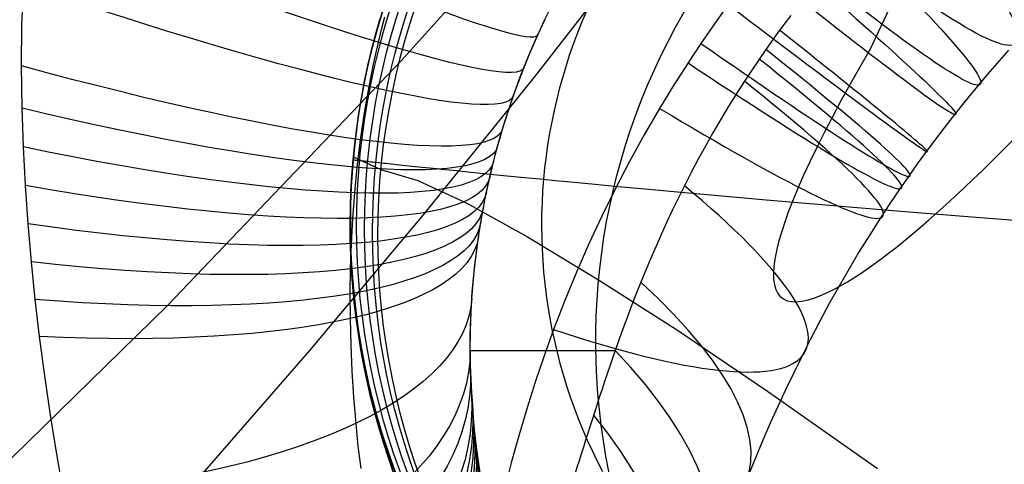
# Model space of a CAD drawing. Extents: x 35624 to 36541, y 4015 to 4839.
# Tile 81 of 150: x 36326 to 36349, y 4129 to 4140. Entities that reach past the tile are written whole.
import ezdxf

# ---------------------------------------------------------------- set-up
doc = ezdxf.new("R2010")
doc.units = 0
for name, color, linetype in [('FUSTO_INTERNO', 200, 'CONTINUOUS'), ('GAMBE', 96, 'CONTINUOUS'), ('IGES_LEVEL_1', 4, 'CONTINUOUS'), ('PREDEFINITO', 7, 'CONTINUOUS')]:
    doc.layers.add(name, color=color, linetype=linetype)

msp = doc.modelspace()

# ---------------------------------------------------------------- linework, layer by layer
at = {"layer": 'FUSTO_INTERNO', "extrusion": (5.973068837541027e-06, -1.442026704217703e-05, 0.9999999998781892)}
msp.add_arc((36202.10238455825, 4253.81776364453, -184.9988621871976), 153.4335571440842, 269.9851426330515, 0.0358529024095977, dxfattribs=at)
at = {"layer": 'FUSTO_INTERNO'}
msp.add_arc((36202.06339668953, 4253.916306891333, -193.153372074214), 166.5287774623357, 314.9996736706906, 3.129e-13, dxfattribs=at)
at = {"layer": 'GAMBE'}
for p, q in [((36334.90539255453, 4138.7963745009, -380.0065314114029), (36340.29663898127, 4144.844705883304, -380.0065314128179)), ((36339.32488177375, 4139.977551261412, -147.9973043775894), (36339.21564206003, 4139.72216377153, -147.9973043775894)), ((36334.28369037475, 4139.41575811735, -152.6564491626), (36334.38746041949, 4139.781455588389, -152.6564491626)), ((36339.21564206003, 4139.72216377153, -147.9973043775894), (36339.11207065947, 4139.464456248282, -147.9973043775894)), ((36334.18796330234, 4139.047889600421, -152.6564491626), (36334.28369037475, 4139.41575811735, -152.6564491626)), ((36339.11207065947, 4139.464456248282, -147.9973043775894), (36339.01420848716, 4139.204553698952, -147.9973043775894)), ((36339.01420848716, 4139.204553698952, -147.9973043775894), (36338.92209428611, 4138.942581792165, -147.9973043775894)), ((36334.10031805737, 4138.678025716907, -152.6564491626), (36334.18796330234, 4139.047889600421, -152.6564491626)), ((36338.92209428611, 4138.942581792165, -147.9973043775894), (36338.83576462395, 4138.678666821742, -147.9973043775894)), ((36329.30985105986, 4132.94079627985, -380.006531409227), (36334.90539255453, 4138.7963745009, -380.0065314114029)), ((36334.02079049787, 4138.306342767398, -152.6564491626), (36334.10031805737, 4138.678025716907, -152.6564491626)), ((36338.83576462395, 4138.678666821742, -147.9973043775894), (36338.75525388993, 4138.41293567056, -147.9973043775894)), ((36333.9494134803, 4137.93301762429, -152.6564491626), (36334.02079049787, 4138.306342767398, -152.6564491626)), ((36338.75525388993, 4138.41293567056, -147.9973043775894), (36338.68059429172, 4138.145515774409, -147.9973043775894)), ((36338.68059429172, 4138.145515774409, -147.9973043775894), (36338.61181585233, 4137.876535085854, -147.9973043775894)), ((36333.88621685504, 4137.558227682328, -152.6564491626), (36333.9494134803, 4137.93301762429, -152.6564491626)), ((36338.61181585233, 4137.876535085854, -147.9973043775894), (36338.54894640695, 4137.606122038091, -147.9973043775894)), ((36333.83122746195, 4137.182150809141, -152.6564491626), (36333.88621685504, 4137.558227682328, -152.6564491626)), ((36338.54894640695, 4137.606122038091, -147.9973043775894), (36338.49201159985, 4137.334405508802, -147.9973043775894)), ((36338.49201159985, 4137.334405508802, -147.9973043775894), (36338.4410348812, 4137.061514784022, -147.9973043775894)), ((36333.7844691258, 4136.804965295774, -152.6564491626), (36333.83122746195, 4137.182150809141, -152.6564491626)), ((36338.4410348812, 4137.061514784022, -147.9973043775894), (36338.396037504, 4136.787579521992, -147.9973043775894)), ((36333.74596265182, 4136.426849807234, -152.6564491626), (36333.7844691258, 4136.804965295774, -152.6564491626)), ((36338.396037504, 4136.787579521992, -147.9973043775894), (36338.35703852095, 4136.512729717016, -147.9973043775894)), ((36333.71572582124, 4136.047983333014, -152.6564491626), (36333.74596265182, 4136.426849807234, -152.6564491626)), ((36333.75949407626, 4136.49183641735, -171.643686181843), (36333.74596265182, 4136.426849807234, -152.6564491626)), ((36333.74596265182, 4136.426849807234, -152.6564491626), (36333.7471522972, 4136.426716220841, -152.5326230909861)), ((36333.7471522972, 4136.426716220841, -152.5326230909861), (36333.75071624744, 4136.426316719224, -152.4107317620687)), ((36333.75071624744, 4136.426316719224, -152.4107317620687), (36333.75664702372, 4136.425653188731, -152.2907599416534)), ((36333.75664702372, 4136.425653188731, -152.2907599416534), (36333.76493714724, 4136.424727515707, -152.1726923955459)), ((36333.76493714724, 4136.424727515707, -152.1726923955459), (36333.77557913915, 4136.423541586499, -152.0565138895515)), ((36333.77557913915, 4136.423541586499, -152.0565138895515), (36333.78856552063, 4136.422097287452, -151.9422091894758)), ((36333.78856552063, 4136.422097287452, -151.9422091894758), (36333.80388881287, 4136.420396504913, -151.8297630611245)), ((36333.80388881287, 4136.420396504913, -151.8297630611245), (36333.82154153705, 4136.418441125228, -151.719160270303)), ((36333.82154153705, 4136.418441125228, -151.719160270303), (36333.84151621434, 4136.416233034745, -151.6103855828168)), ((36333.84151621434, 4136.416233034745, -151.6103855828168), (36333.86380536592, 4136.413774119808, -151.5034237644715)), ((36333.86380536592, 4136.413774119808, -151.5034237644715), (36333.88840151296, 4136.411066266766, -151.3982595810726)), ((36333.88840151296, 4136.411066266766, -151.3982595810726), (36333.91529717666, 4136.408111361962, -151.2948777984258)), ((36333.91529717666, 4136.408111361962, -151.2948777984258), (36333.94448487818, 4136.404911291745, -151.1932631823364)), ((36333.94448487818, 4136.404911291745, -151.1932631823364), (36333.9759571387, 4136.40146794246, -151.0934004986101)), ((36333.9759571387, 4136.40146794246, -151.0934004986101), (36334.00970647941, 4136.397783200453, -150.9952745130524)), ((36334.00970647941, 4136.397783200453, -150.9952745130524), (36334.04572542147, 4136.393858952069, -150.8988699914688)), ((36334.04572542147, 4136.393858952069, -150.8988699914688), (36334.08400648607, 4136.389697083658, -150.8041716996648)), ((36334.08400648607, 4136.389697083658, -150.8041716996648), (36334.12454219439, 4136.385299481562, -150.7111644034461)), ((36334.12454219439, 4136.385299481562, -150.7111644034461), (36334.1673250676, 4136.38066803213, -150.6198328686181)), ((36334.1673250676, 4136.38066803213, -150.6198328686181), (36334.21234762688, 4136.375804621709, -150.5301618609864)), ((36334.21234762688, 4136.375804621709, -150.5301618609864), (36334.2596023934, 4136.370711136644, -150.4421361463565)), ((36334.2596023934, 4136.370711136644, -150.4421361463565), (36334.30908188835, 4136.365389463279, -150.3557404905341)), ((36334.30908188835, 4136.365389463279, -150.3557404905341), (36334.36077863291, 4136.359841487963, -150.2709596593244)), ((36334.36077863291, 4136.359841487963, -150.2709596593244), (36334.41468514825, 4136.354069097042, -150.1877784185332)), ((36334.41468514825, 4136.354069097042, -150.1877784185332), (36334.47079395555, 4136.348074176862, -150.106181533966)), ((36334.47079395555, 4136.348074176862, -150.106181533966), (36334.529097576, 4136.341858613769, -150.0261537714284)), ((36334.529097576, 4136.341858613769, -150.0261537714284), (36334.58958853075, 4136.33542429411, -149.9476798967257)), ((36334.58958853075, 4136.33542429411, -149.9476798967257), (36334.652259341, 4136.328773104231, -149.8707446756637)), ((36334.652259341, 4136.328773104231, -149.8707446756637), (36334.71710252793, 4136.321906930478, -149.7953328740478)), ((36338.35703852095, 4136.512729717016, -147.9973043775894), (36338.32405478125, 4136.237095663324, -147.9973043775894)), ((36334.41074423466, 4136.191354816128, -333.7809636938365), (36335.2892767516, 4135.93066417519, -358.7278663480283)), ((36334.71710252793, 4136.321906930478, -149.7953328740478), (36334.78411061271, 4136.314827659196, -149.7214292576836)), ((36334.78411061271, 4136.314827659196, -149.7214292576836), (36334.85327611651, 4136.307537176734, -149.6490185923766)), ((36334.85327611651, 4136.307537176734, -149.6490185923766), (36334.92459156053, 4136.300037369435, -149.5780856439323)), ((36334.92459156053, 4136.300037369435, -149.5780856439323), (36334.99804946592, 4136.292330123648, -149.5086151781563)), ((36334.99804946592, 4136.292330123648, -149.5086151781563), (36335.07364235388, 4136.284417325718, -149.4405919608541)), ((36335.07364235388, 4136.284417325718, -149.4405919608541), (36335.15136274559, 4136.276300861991, -149.3740007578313)), ((36335.15136274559, 4136.276300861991, -149.3740007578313), (36335.23120316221, 4136.267982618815, -149.3088263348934)), ((36335.23120316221, 4136.267982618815, -149.3088263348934), (36335.31315612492, 4136.259464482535, -149.2450534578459)), ((36335.31315612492, 4136.259464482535, -149.2450534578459), (36335.39721415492, 4136.250748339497, -149.1826668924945)), ((36335.39721415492, 4136.250748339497, -149.1826668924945), (36335.48336977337, 4136.241836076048, -149.1216514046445)), ((36335.48336977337, 4136.241836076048, -149.1216514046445), (36335.57161550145, 4136.232729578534, -149.0619917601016)), ((36335.57161550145, 4136.232729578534, -149.0619917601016), (36335.66194386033, 4136.2234307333, -149.0036727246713)), ((36335.66194386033, 4136.2234307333, -149.0036727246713), (36335.75434737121, 4136.213941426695, -148.9466790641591)), ((36335.75434737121, 4136.213941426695, -148.9466790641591), (36335.84881855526, 4136.204263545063, -148.8909955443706)), ((36335.84881855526, 4136.204263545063, -148.8909955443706), (36335.94534993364, 4136.19439897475, -148.8366069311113)), ((36335.94534993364, 4136.19439897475, -148.8366069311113), (36336.04393402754, 4136.184349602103, -148.7834979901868)), ((36336.04393402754, 4136.184349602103, -148.7834979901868), (36336.14456335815, 4136.174117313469, -148.7316534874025)), ((36336.14456335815, 4136.174117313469, -148.7316534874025), (36336.35192781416, 4136.153111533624, -148.631696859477)), ((36336.35192781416, 4136.153111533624, -148.631696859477), (36336.56738347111, 4136.131396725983, -148.5366151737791)), ((36336.56738347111, 4136.131396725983, -148.5366151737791), (36336.79087049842, 4136.108987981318, -148.4462865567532)), ((36336.79087049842, 4136.108987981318, -148.4462865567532), (36337.02232906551, 4136.085900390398, -148.3605891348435)), ((36338.32405478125, 4136.237095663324, -147.9973043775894), (36338.29710092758, 4135.960807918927, -147.9973043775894)), ((36333.69377338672, 4135.668545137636, -152.6564491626), (36333.71572582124, 4136.047983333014, -152.6564491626)), ((36335.2892767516, 4135.93066417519, -358.7278663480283), (36336.46391947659, 4135.387449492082, -381.1870021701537)), ((36337.02232906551, 4136.085900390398, -148.3605891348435), (36337.26169934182, 4136.062149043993, -148.2794010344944)), ((36337.26169934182, 4136.062149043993, -148.2794010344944), (36337.50892149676, 4136.037749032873, -148.2026003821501)), ((36337.50892149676, 4136.037749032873, -148.2026003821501), (36337.76393569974, 4136.012715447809, -148.1300653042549)), ((36337.76393569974, 4136.012715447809, -148.1300653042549), (36338.0266821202, 4135.98706337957, -148.0616739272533)), ((36338.0266821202, 4135.98706337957, -148.0616739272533), (36338.29710092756, 4135.960807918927, -147.9973043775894)), ((36338.29710092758, 4135.960807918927, -147.9973043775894), (36338.27618939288, 4135.683997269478, -147.9973043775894)), ((36338.29710092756, 4135.960807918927, -147.9973043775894), (36338.57513229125, 4135.933964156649, -147.9368347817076)), ((36338.57513229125, 4135.933964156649, -147.9368347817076), (36338.8607163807, 4135.906547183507, -147.8801432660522)), ((36338.8607163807, 4135.906547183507, -147.8801432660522), (36339.45430341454, 4135.850053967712, -147.777606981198)), ((36333.68011706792, 4135.288714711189, -152.6564491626), (36333.69377338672, 4135.668545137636, -152.6564491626)), ((36338.27618939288, 4135.683997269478, -147.9973043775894), (36338.26133039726, 4135.40679469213, -147.9973043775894)), ((36339.45430341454, 4135.850053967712, -147.777606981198), (36340.07738338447, 4135.791448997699, -147.6887205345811)), ((36340.07738338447, 4135.791448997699, -147.6887205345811), (36340.72947764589, 4135.730852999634, -147.6125089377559)), ((36340.72947764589, 4135.730852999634, -147.6125089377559), (36341.4101075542, 4135.668386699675, -147.5479972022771)), ((36341.4101075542, 4135.668386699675, -147.5479972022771), (36342.11879446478, 4135.604170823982, -147.494210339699)), ((36336.46391947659, 4135.387449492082, -381.1870021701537), (36337.9130783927, 4134.587730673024, -401.9566247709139)), ((36338.26133039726, 4135.40679469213, -147.9973043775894), (36338.25253194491, 4135.129331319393, -147.9973043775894)), ((36342.11879446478, 4135.604170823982, -147.494210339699), (36343.61842471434, 4135.470973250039, -147.414911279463)), ((36343.61842471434, 4135.470973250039, -147.414911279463), (36346.93330887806, 4135.188895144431, -147.3421121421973)), ((36333.67476554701, 4134.908671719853, -152.6564491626), (36333.68011706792, 4135.288714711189, -152.6564491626)), ((36346.93330887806, 4135.188895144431, -147.3421121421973), (36350.64349688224, 4134.892345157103, -147.331712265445)), ((36338.25253194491, 4135.129331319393, -147.9973043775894), (36338.24979982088, 4134.851738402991, -147.9973043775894)), ((36333.67772446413, 4134.528595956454, -152.6564491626), (36333.67476554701, 4134.908671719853, -152.6564491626)), ((36338.24979982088, 4134.851738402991, -147.9973043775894), (36338.25313758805, 4134.574147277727, -147.9973043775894)), ((36333.68899641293, 4134.148667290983, -152.6564491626), (36333.67772446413, 4134.528595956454, -152.6564491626)), ((36337.9130783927, 4134.587730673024, -401.9566247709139), (36339.61515948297, 4133.557527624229, -421.8349877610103)), ((36338.25313758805, 4134.574147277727, -147.9973043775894), (36338.26254658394, 4134.296689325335, -147.9973043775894)), ((36338.26254658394, 4134.296689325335, -147.9973043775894), (36338.27802591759, 4134.019495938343, -147.9973043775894)), ((36333.70858093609, 4133.769065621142, -152.6564491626), (36333.68899641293, 4134.148667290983, -152.6564491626)), ((36338.27802591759, 4134.019495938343, -147.9973043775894), (36338.29957246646, 4133.742698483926, -147.9973043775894)), ((36333.73647452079, 4133.389970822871, -152.6564491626), (36333.70858093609, 4133.769065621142, -152.6564491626)), ((36338.29957246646, 4133.742698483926, -147.9973043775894), (36338.32718087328, 4133.466428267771, -147.9973043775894)), ((36339.61515948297, 4133.557527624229, -421.8349877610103), (36341.47243141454, 4132.36716282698, -440.6581940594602)), ((36333.77267059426, 4133.011562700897, -152.6564491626), (36333.73647452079, 4133.389970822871, -152.6564491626)), ((36338.32718087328, 4133.466428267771, -147.9973043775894), (36338.36084354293, 4133.190816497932, -147.9973043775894)), ((36338.36084354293, 4133.190816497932, -147.9973043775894), (36338.4005506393, 4132.915994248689, -147.9973043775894)), ((36323.51767636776, 4127.28644010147, -380.0065314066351), (36329.30985105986, 4132.94079627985, -380.006531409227)), ((36333.81715951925, 4132.63402093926, -152.6564491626), (36333.77267059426, 4133.011562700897, -152.6564491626)), ((36338.4005506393, 4132.915994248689, -147.9973043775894), (36338.44629008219, 4132.642092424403, -147.9973043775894)), ((36333.86992858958, 4132.257525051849, -152.6564491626), (36333.81715951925, 4132.63402093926, -152.6564491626)), ((36338.44629008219, 4132.642092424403, -147.9973043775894), (36338.49804754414, 4132.369241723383, -147.9973043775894)), ((36338.49804754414, 4132.369241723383, -147.9973043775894), (36338.55580644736, 4132.09757260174, -147.9973043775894)), ((36341.47243141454, 4132.36716282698, -440.6581940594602), (36343.65485681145, 4130.895666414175, -460.1129535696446)), ((36333.9309620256, 4131.882254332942, -152.6564491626), (36333.86992858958, 4132.257525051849, -152.6564491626)), ((36338.55580644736, 4132.09757260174, -147.9973043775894), (36338.61954796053, 4131.827215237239, -147.9973043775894)), ((36334.00024096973, 4131.508387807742, -152.6564491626), (36333.9309620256, 4131.882254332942, -152.6564491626)), ((36338.61954796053, 4131.827215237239, -147.9973043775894), (36338.68925099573, 4131.55829949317, -147.9973043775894)), ((36334.07774348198, 4131.13610418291, -152.6564491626), (36334.00024096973, 4131.508387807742, -152.6564491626)), ((36338.68925099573, 4131.55829949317, -147.9973043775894), (36338.76489220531, 4131.290954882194, -147.9973043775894)), ((36338.76489220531, 4131.290954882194, -147.9973043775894), (36338.84644597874, 4131.025310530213, -147.9973043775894)), ((36334.1634445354, 4130.765581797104, -152.6564491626), (36334.07774348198, 4131.13610418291, -152.6564491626)), ((36338.84644597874, 4131.025310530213, -147.9973043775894), (36338.93388443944, 4130.761495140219, -147.9973043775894)), ((36334.25731601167, 4130.396998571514, -152.6564491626), (36334.1634445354, 4130.765581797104, -152.6564491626)), ((36338.93388443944, 4130.761495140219, -147.9973043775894), (36339.02717744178, 4130.49963695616, -147.9973043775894)), ((36343.65485681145, 4130.895666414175, -460.1129535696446), (36346.2780976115, 4129.047070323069, -480.915046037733)), ((36339.02717744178, 4130.49963695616, -147.9973043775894), (36339.12629256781, 4130.239863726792, -147.9973043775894)), ((36334.35932669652, 4130.030531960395, -152.6564491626), (36334.25731601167, 4130.396998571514, -152.6564491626)), ((36339.12629256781, 4130.239863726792, -147.9973043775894), (36339.2311951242, 4129.982302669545, -147.9973043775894)), ((36334.46944227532, 4129.666358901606, -152.6564491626), (36334.35932669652, 4130.030531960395, -152.6564491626)), ((36339.2311951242, 4129.982302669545, -147.9973043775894), (36339.34184813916, 4129.727080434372, -147.9973043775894)), ((36334.58762532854, 4129.30465576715, -152.6564491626), (36334.46944227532, 4129.666358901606, -152.6564491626)), ((36339.34184813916, 4129.727080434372, -147.9973043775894), (36339.45821235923, 4129.474323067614, -147.9973043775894)), ((36334.71383532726, 4128.945598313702, -152.6564491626), (36334.58762532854, 4129.30465576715, -152.6564491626)), ((36339.45821235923, 4129.474323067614, -147.9973043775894), (36339.58024624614, 4129.224155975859, -147.9973043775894)), ((36339.58024624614, 4129.224155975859, -147.9973043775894), (36339.70790597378, 4128.976703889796, -147.9973043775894))]:
    msp.add_line(p, q, dxfattribs=at)
at = {"layer": 'GAMBE', "extrusion": (0.0001882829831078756, -1.596144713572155e-06, 0.9999999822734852)}
msp.add_circle((36350.71477065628, 4134.891625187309, -155.315639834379), 17.00455458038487, dxfattribs=at)
at = {"layer": 'GAMBE', "extrusion": (0.0003772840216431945, 3.77020089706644e-06, 0.9999999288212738)}
msp.add_circle((36350.75118381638, 4134.916862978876, -157.91993165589), 17.00267542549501, dxfattribs=at)
at = {"layer": 'GAMBE', "extrusion": (-0.002014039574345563, -2.014173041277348e-05, 0.9999979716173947)}
msp.add_circle((36350.32063598, 4134.836063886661, -290.256719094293), 17.00266802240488, dxfattribs=at)
at = {"layer": 'GAMBE', "extrusion": (-0.002779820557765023, -2.765595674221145e-05, 0.9999961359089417)}
msp.add_circle((36350.16819810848, 4134.760296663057, -357.0157843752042), 17.00267206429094, dxfattribs=at)
at = {"layer": 'GAMBE', "extrusion": (-0.002048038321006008, -2.00349588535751e-05, 0.9999979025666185)}
msp.add_circle((36350.529453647, 4134.690930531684, -369.3230281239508), 17.00266817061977, dxfattribs=at)
at = {"layer": 'GAMBE', "extrusion": (-3.924697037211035e-05, 5.714019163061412e-08, 0.9999999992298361)}
msp.add_circle((36351.32713273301, 4134.615820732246, -335.2067426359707), 17.00267310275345, dxfattribs=at)
at = {"layer": 'GAMBE', "extrusion": (-0.05626475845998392, 0.05250560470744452, 0.9970343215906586)}
msp.add_circle((-27824.78393760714, 23657.5163710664, -2248.188692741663), 15.66086627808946, dxfattribs=at)
at = {"layer": 'GAMBE', "extrusion": (-0.008603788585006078, 0.9999612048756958, -0.00188774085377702)}
msp.add_arc((-311087.5664333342, 853.5363443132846, 3824.047394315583), 274721.4482106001, 359.7538783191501, 359.7876939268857, dxfattribs=at)
at = {"layer": 'IGES_LEVEL_1'}
for p, q in [((36338.08126987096, 4138.400242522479, -115.04750157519), (36340.67906055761, 4141.741003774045, -115.0562117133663)), ((36325.82809094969, 4139.650301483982, -318.4481606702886), (36325.86412069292, 4140.615832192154, -318.6188552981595)), ((36338.31328146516, 4139.74540282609, -152.7366012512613), (36338.52677955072, 4140.179651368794, -152.7366012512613)), ((36342.71550211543, 4140.135608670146, -117.0183026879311), (36342.38461739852, 4139.674538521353, -117.0305409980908)), ((36344.20694249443, 4139.875726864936, -140.5428668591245), (36343.94266469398, 4139.522996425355, -140.5439223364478)), ((36325.81693302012, 4138.671309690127, -318.2553306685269), (36325.82809094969, 4139.650301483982, -318.4481606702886)), ((36334.42464304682, 4139.538440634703, -313.3114615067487), (36334.5032887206, 4139.84059010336, -313.3857956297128)), ((36338.11124122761, 4139.305217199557, -152.7366012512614), (36338.31328146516, 4139.74540282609, -152.7366012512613)), ((36338.15386948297, 4139.400709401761, -303.4472470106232), (36338.33520510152, 4139.791370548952, -303.4871325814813)), ((36342.38461739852, 4139.674538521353, -117.0305409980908), (36342.06181155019, 4139.207429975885, -117.0520805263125)), ((36334.34999163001, 4139.23291057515, -313.2330872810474), (36334.42464304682, 4139.538440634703, -313.3114615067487)), ((36337.98429456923, 4139.011700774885, -303.4002188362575), (36338.15386948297, 4139.400709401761, -303.4472470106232)), ((36343.94266469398, 4139.522996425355, -140.5439223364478), (36343.61198628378, 4139.062819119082, -140.5564029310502)), ((36334.23283752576, 4138.708964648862, -313.0912457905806), (36334.34999163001, 4139.23291057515, -313.2330872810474)), ((36337.92088746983, 4138.859575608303, -152.7366012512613), (36338.11124122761, 4139.305217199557, -152.7366012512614)), ((36342.06181155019, 4139.207429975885, -117.0520805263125), (36341.75306973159, 4138.743401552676, -117.08232207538)), ((36337.82386450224, 4138.618952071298, -303.3445596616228), (36337.98429456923, 4139.011700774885, -303.4002188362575)), ((36343.61198628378, 4139.062819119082, -140.5564029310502), (36343.27462286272, 4138.569926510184, -140.5831654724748)), ((36349.41544140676, 4139.045969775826, -128.6753734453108), (36349.19089156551, 4138.792983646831, -128.6322019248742)), ((36334.12700950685, 4138.176142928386, -312.9374107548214), (36334.23283752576, 4138.708964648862, -313.0912457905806)), ((36337.74242311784, 4138.408971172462, -152.7366012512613), (36337.92088746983, 4138.859575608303, -152.7366012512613)), ((36341.75306973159, 4138.743401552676, -117.08232207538), (36341.40804443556, 4138.203016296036, -117.1284670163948)), ((36349.19089156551, 4138.792983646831, -128.6322019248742), (36348.96918581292, 4138.537905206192, -128.5946927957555)), ((36325.82969795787, 4137.661455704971, -318.0346539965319), (36325.81693302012, 4138.671309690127, -318.2553306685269)), ((36337.69546797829, 4138.284290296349, -303.2900497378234), (36337.82386450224, 4138.618952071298, -303.3445596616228)), ((36343.27462286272, 4138.569926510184, -140.5831654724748), (36343.09906012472, 4138.303289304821, -140.6032302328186)), ((36348.96918581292, 4138.537905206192, -128.5946927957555), (36348.75032334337, 4138.280721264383, -128.5627763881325)), ((36335.42477937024, 4135.108759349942, -115.0390251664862), (36338.08126987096, 4138.400242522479, -115.04750157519)), ((36337.57373864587, 4137.947386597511, -303.2280340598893), (36337.69546797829, 4138.284290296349, -303.2900497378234)), ((36337.57602467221, 4137.95390719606, -152.7366012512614), (36337.74242311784, 4138.408971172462, -152.7366012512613)), ((36343.09906012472, 4138.303289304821, -140.6032302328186), (36342.90402320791, 4137.998242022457, -140.6308464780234)), ((36348.75032334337, 4138.280721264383, -128.5627763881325), (36348.4461569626, 4137.914003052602, -128.527114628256)), ((36334.01815088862, 4137.546315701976, -312.7431092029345), (36334.12700950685, 4138.176142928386, -312.9374107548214)), ((36341.40804443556, 4138.203016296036, -117.1284670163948), (36341.07359907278, 4137.655252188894, -117.186699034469)), ((36342.90402320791, 4137.998242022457, -140.6308464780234), (36342.71348386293, 4137.69075403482, -140.6636604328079)), ((36337.42184163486, 4137.494895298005, -152.7366012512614), (36337.57602467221, 4137.95390719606, -152.7366012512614)), ((36337.44067737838, 4137.553192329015, -303.1456517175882), (36337.5060674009, 4137.750608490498, -303.1882832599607)), ((36337.5060674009, 4137.750608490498, -303.1882832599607), (36337.57373864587, 4137.947386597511, -303.2280340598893)), ((36348.4461569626, 4137.914003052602, -128.527114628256), (36348.14765268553, 4137.543032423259, -128.5023512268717)), ((36325.8613211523, 4136.732913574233, -317.811444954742), (36325.82969795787, 4137.661455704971, -318.0346539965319)), ((36333.92446448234, 4136.906320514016, -312.531740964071), (36334.01815088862, 4137.546315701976, -312.7431092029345)), ((36337.37757760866, 4137.35518616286, -303.1000108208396), (36337.44067737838, 4137.553192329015, -303.1456517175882)), ((36341.07359907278, 4137.655252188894, -117.186699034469), (36340.70695626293, 4137.024924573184, -117.2673137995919)), ((36342.71348386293, 4137.69075403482, -140.6636604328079), (36342.52745517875, 4137.381004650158, -140.7017327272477)), ((36348.14765268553, 4137.543032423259, -128.5023512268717), (36347.7947964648, 4137.089444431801, -128.4868408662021)), ((36337.27999608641, 4137.032453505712, -152.7366012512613), (36337.42184163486, 4137.494895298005, -152.7366012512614)), ((36337.31677712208, 4137.156638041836, -303.0512319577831), (36337.37757760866, 4137.35518616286, -303.1000108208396)), ((36342.52745517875, 4137.381004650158, -140.7017327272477), (36342.34595024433, 4137.069173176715, -140.7451239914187)), ((36337.2571653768, 4136.953706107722, -302.9981370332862), (36337.31677712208, 4137.156638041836, -303.0512319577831)), ((36342.34595024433, 4137.069173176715, -140.7451239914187), (36342.16898214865, 4136.755438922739, -140.7938948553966)), ((36347.7947964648, 4137.089444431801, -128.4868408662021), (36347.45016611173, 4136.629577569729, -128.4870050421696)), ((36333.84449735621, 4136.244486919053, -312.2981818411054), (36333.92446448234, 4136.906320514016, -312.531740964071)), ((36337.15058241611, 4136.567104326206, -152.7366012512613), (36337.27999608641, 4137.032453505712, -152.7366012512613)), ((36337.19995972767, 4136.750319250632, -302.9415113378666), (36337.2571653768, 4136.953706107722, -302.9981370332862)), ((36340.70695626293, 4137.024924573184, -117.2673137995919), (36340.35418426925, 4136.385536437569, -117.3637422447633)), ((36325.91019879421, 4135.809652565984, -317.5694546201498), (36325.8613211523, 4136.732913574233, -317.811444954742)), ((36337.03366720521, 4136.099372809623, -152.7366012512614), (36337.15058241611, 4136.567104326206, -152.7366012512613)), ((36337.10192336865, 4136.378721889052, -302.8288084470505), (36337.14993851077, 4136.564662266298, -302.8867306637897)), ((36337.14993851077, 4136.564662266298, -302.8867306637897), (36337.19995972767, 4136.750319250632, -302.9415113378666)), ((36342.16898214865, 4136.755438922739, -140.7938948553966), (36341.99656398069, 4136.439981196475, -140.8481059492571)), ((36347.45016611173, 4136.629577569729, -128.4870050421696), (36347.23300558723, 4136.330694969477, -128.4953640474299)), ((36337.05647324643, 4136.194844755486, -302.7684218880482), (36337.10192336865, 4136.378721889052, -302.8288084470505)), ((36340.35418426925, 4136.385536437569, -117.3637422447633), (36340.0154465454, 4135.737248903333, -117.4764766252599)), ((36341.99656398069, 4136.439981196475, -140.8481059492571), (36341.82870882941, 4136.122979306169, -140.9078179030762)), ((36347.23300558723, 4136.330694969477, -128.4953640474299), (36347.01922724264, 4136.029201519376, -128.5101927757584)), ((36333.78525007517, 4135.634351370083, -312.0690736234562), (36333.84449735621, 4136.244486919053, -312.2981818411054)), ((36336.9292892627, 4135.629784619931, -152.7366012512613), (36337.03366720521, 4136.099372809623, -152.7366012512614)), ((36337.01298609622, 4136.010783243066, -302.7047799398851), (36337.05647324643, 4136.194844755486, -302.7684218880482)), ((36341.82870882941, 4136.122979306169, -140.9078179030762), (36341.6654297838, 4135.804612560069, -140.9730913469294)), ((36336.97196416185, 4135.828857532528, -302.6386362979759), (36337.01298609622, 4136.010783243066, -302.7047799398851)), ((36347.01922724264, 4136.029201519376, -128.5101927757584), (36346.81278558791, 4135.730881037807, -128.5310834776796)), ((36325.97472816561, 4134.893372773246, -317.3087716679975), (36325.91019879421, 4135.809652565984, -317.5694546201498)), ((36333.73941928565, 4135.026092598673, -311.8271312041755), (36333.78525007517, 4135.634351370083, -312.0690736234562)), ((36336.83745981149, 4135.158864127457, -152.7366012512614), (36336.9292892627, 4135.629784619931, -152.7366012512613)), ((36336.89611090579, 4135.46704662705, -302.4971436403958), (36336.93285724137, 4135.646846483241, -302.5691441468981)), ((36336.93285724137, 4135.646846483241, -302.5691441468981), (36336.97196416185, 4135.828857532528, -302.6386362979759)), ((36340.0154465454, 4135.737248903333, -117.4764766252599), (36339.690906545, 4135.080223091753, -117.6060091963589)), ((36341.6654297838, 4135.804612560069, -140.9730913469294), (36341.52277089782, 4135.51784617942, -141.0364752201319)), ((36346.81278558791, 4135.730881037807, -128.5310834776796), (36346.57948031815, 4135.38480366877, -128.5630463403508)), ((36336.86123210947, 4135.287259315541, -302.4217127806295), (36336.89611090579, 4135.46704662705, -302.4971436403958)), ((36341.52277089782, 4135.51784617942, -141.0364752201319), (36341.38375826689, 4135.230310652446, -141.1044883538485)), ((36336.75816282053, 4134.687132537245, -152.7366012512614), (36336.83745981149, 4135.158864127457, -152.7366012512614)), ((36336.82861856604, 4135.109761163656, -302.3437708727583), (36336.86123210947, 4135.287259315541, -302.4217127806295)), ((36341.38375826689, 4135.230310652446, -141.1044883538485), (36341.24834082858, 4134.942191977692, -141.1772305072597)), ((36346.57948031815, 4135.38480366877, -128.5630463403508), (36346.35042161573, 4135.035344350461, -128.6034258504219)), ((36332.710445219, 4131.86757218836, -115.0307940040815), (36335.42477937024, 4135.108759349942, -115.0390251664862)), ((36333.70647763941, 4134.420808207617, -311.5725152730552), (36333.73941928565, 4135.026092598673, -311.8271312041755)), ((36336.76916772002, 4134.757353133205, -302.1784582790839), (36336.79781671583, 4134.932372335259, -302.2623448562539)), ((36336.79781671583, 4134.932372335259, -302.2623448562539), (36336.82861856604, 4135.109761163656, -302.3437708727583)), ((36339.690906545, 4135.080223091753, -117.6060091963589), (36339.3807277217, 4134.414620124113, -117.7528322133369)), ((36341.24834082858, 4134.942191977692, -141.1772305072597), (36341.1164675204, 4134.653676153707, -141.2548014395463)), ((36346.35042161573, 4135.035344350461, -128.6034258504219), (36346.09562334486, 4134.634738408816, -128.6593314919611)), ((36326.05349246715, 4133.985615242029, -317.0295839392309), (36325.97472816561, 4134.893372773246, -317.3087716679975)), ((36336.6913554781, 4134.215106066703, -152.7366012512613), (36336.75816282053, 4134.687132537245, -152.7366012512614)), ((36336.74227583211, 4134.582534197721, -302.0910405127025), (36336.76916772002, 4134.757353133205, -302.1784582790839)), ((36336.71560147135, 4134.396870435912, -301.9941053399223), (36336.74227583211, 4134.582534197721, -302.0910405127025)), ((36341.1164675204, 4134.653676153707, -141.2548014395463), (36340.9880872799, 4134.364949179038, -141.3373009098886)), ((36346.09562334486, 4134.634738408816, -128.6593314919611), (36345.84626220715, 4134.229846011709, -128.7262259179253)), ((36333.68590274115, 4133.819536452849, -311.3053859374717), (36333.70647763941, 4134.420808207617, -311.5725152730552)), ((36336.63696879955, 4133.743294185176, -152.7366012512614), (36336.6913554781, 4134.215106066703, -152.7366012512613)), ((36336.66815913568, 4134.026632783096, -301.7877579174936), (36336.6909012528, 4134.211548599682, -301.8930294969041)), ((36336.6909012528, 4134.211548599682, -301.8930294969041), (36336.71560147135, 4134.396870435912, -301.9941053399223)), ((36339.3807277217, 4134.414620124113, -117.7528322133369), (36339.08507352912, 4133.740601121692, -117.917437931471)), ((36340.9880872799, 4134.364949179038, -141.3373009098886), (36340.8631490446, 4134.076197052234, -141.4248286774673)), ((36345.84626220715, 4134.229846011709, -128.7262259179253), (36345.60228378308, 4133.82063251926, -128.8044747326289)), ((36326.14516170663, 4133.087880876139, -316.7321866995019), (36326.05349246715, 4133.985615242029, -317.0295839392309)), ((36336.64735907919, 4133.842187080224, -301.6782355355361), (36336.66815913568, 4134.026632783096, -301.7877579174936)), ((36340.8631490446, 4134.076197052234, -141.4248286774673), (36340.74160175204, 4133.787605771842, -141.5174845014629)), ((36333.67719824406, 4133.223299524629, -311.025934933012), (36333.68590274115, 4133.819536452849, -311.3053859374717)), ((36336.59490836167, 4133.2721979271, -152.7366012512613), (36336.63696879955, 4133.743294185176, -152.7366012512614)), ((36336.62848504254, 4133.658275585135, -301.5644072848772), (36336.64735907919, 4133.842187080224, -301.6782355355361)), ((36339.08507352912, 4133.740601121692, -117.917437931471), (36338.80410742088, 4133.058327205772, -118.100318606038)), ((36340.74160175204, 4133.787605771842, -141.5174845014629), (36340.62339433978, 4133.499361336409, -141.615368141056)), ((36345.60228378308, 4133.82063251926, -128.8044747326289), (36345.36363308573, 4133.407071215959, -128.8944338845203)), ((36336.6115209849, 4133.474962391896, -301.4462180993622), (36336.62848504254, 4133.658275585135, -301.5644072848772)), ((36336.56505515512, 4132.802308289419, -152.7366012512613), (36336.59490836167, 4133.2721979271, -152.7366012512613)), ((36336.58325864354, 4133.110387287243, -301.196536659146), (36336.5964508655, 4133.292311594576, -301.3236129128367)), ((36336.5964508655, 4133.292311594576, -301.3236129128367), (36336.6115209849, 4133.474962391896, -301.4462180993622)), ((36340.62339433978, 4133.499361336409, -141.615368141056), (36340.45995784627, 4133.087979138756, -141.7647194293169)), ((36345.36363308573, 4133.407071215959, -128.8944338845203), (36345.13025446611, 4132.989143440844, -128.9964489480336)), ((36326.24866791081, 4132.20137498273, -316.4169133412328), (36326.14516170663, 4133.087880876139, -316.7321866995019)), ((36333.67984169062, 4132.632992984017, -310.7343237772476), (36333.67719824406, 4133.223299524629, -311.025934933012)), ((36336.57328139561, 4132.952522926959, -301.0821323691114), (36336.58325864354, 4133.110387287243, -301.196536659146)), ((36338.80410742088, 4133.058327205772, -118.100318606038), (36338.53799285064, 4132.367959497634, -118.3019664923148)), ((36340.45995784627, 4133.087979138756, -141.7647194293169), (36340.30296804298, 4132.67845533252, -141.9253897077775)), ((36336.54726654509, 4132.334104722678, -152.7366012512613), (36336.56505515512, 4132.802308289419, -152.7366012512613)), ((36336.56469803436, 4132.795303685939, -300.9642708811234), (36336.57328139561, 4132.952522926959, -301.0821323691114)), ((36345.13025446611, 4132.989143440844, -128.9964489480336), (36344.90209152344, 4132.566838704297, -129.1108544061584)), ((36333.69485997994, 4132.004509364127, -310.4066979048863), (36333.67984169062, 4132.632992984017, -310.7343237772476)), ((36336.5516349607, 4132.482980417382, -300.7180911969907), (36336.557489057, 4132.638774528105, -300.8429309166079)), ((36336.557489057, 4132.638774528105, -300.8429309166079), (36336.56469803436, 4132.795303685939, -300.9642708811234)), ((36340.30296804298, 4132.67845533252, -141.9253897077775), (36340.15213969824, 4132.271557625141, -142.0977928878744)), ((36344.90209152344, 4132.566838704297, -129.1108544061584), (36344.67908702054, 4132.140154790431, -129.2379729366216)), ((36336.54137733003, 4131.868053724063, -152.7366012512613), (36336.54726654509, 4132.334104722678, -152.7366012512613)), ((36336.54391340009, 4132.173777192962, -300.4578273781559), (36336.5516349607, 4132.482980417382, -300.7180911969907)), ((36338.53799285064, 4132.367959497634, -118.3019664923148), (36338.31187888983, 4131.741568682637, -118.499398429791)), ((36326.37217428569, 4131.260054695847, -316.0576265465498), (36326.24866791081, 4132.20137498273, -316.4169133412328)), ((36336.54137733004, 4131.868053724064, -300.183309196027), (36336.54391340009, 4132.173777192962, -300.4578273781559)), ((36340.15213969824, 4132.271557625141, -142.0977928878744), (36340.00718758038, 4131.868053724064, -142.2823428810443)), ((36344.67908702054, 4132.140154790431, -129.2379729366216), (36344.46118280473, 4131.709097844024, -129.3781147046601)), ((36329.93912358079, 4128.677698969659, -115.0228196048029), (36332.710445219, 4131.86757218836, -115.0307940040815)), ((36333.72234054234, 4131.376340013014, -310.0605637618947), (36333.69485997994, 4132.004509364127, -310.4066979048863)), ((36336.54137733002, 4131.868053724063, -152.7366012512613), (36336.54137733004, 4131.868053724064, -300.183309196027)), ((36338.31187888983, 4131.741568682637, -118.499398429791), (36338.09776354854, 4131.10909868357, -118.7129942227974)), ((36344.46118280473, 4131.709097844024, -129.3781147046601), (36344.26988432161, 4131.31849147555, -129.5152768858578)), ((36326.50903150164, 4130.321665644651, -315.6731682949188), (36326.37217428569, 4131.260054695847, -316.0576265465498)), ((36333.76214685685, 4130.74944329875, -309.6953806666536), (36333.72234054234, 4131.376340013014, -310.0605637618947)), ((36344.26988432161, 4131.31849147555, -129.5152768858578), (36344.08256725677, 4130.924483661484, -129.6636024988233)), ((36338.09776354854, 4131.10909868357, -118.7129942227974), (36337.89554851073, 4130.470861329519, -118.9434011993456)), ((36344.08256725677, 4130.924483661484, -129.6636024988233), (36343.8991496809, 4130.527186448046, -129.8235138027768)), ((36333.81415269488, 4130.124770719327, -309.3105956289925), (36333.76214685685, 4130.74944329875, -309.6953806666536)), ((36337.89554851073, 4130.470861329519, -118.9434011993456), (36337.70513546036, 4129.827168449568, -119.191266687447)), ((36343.8991496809, 4130.527186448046, -129.8235138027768), (36343.71954774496, 4130.126713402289, -129.9954231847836)), ((36326.65883678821, 4129.387466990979, -315.2630484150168), (36326.50903150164, 4130.321665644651, -315.6731682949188)), ((36333.86930855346, 4129.583031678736, -308.9588887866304), (36333.81415269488, 4130.124770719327, -309.3105956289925)), ((36343.71954774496, 4130.126713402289, -129.9954231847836), (36343.54367578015, 4129.723179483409, -130.1797327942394)), ((36337.70513546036, 4129.827168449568, -119.191266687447), (36337.5264260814, 4129.178331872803, -119.4572380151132)), ((36333.93350570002, 4129.044173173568, -308.5913096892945), (36333.86930855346, 4129.583031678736, -308.9588887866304)), ((36343.54367578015, 4129.723179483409, -130.1797327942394), (36343.37144640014, 4129.316700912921, -130.3768341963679)), ((36326.82118737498, 4128.458717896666, -314.826776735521), (36326.65883678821, 4129.387466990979, -315.2630484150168)), ((36343.37144640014, 4129.316700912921, -130.3768341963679), (36343.2027706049, 4128.907395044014, -130.5871080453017)), ((36337.5264260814, 4129.178331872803, -119.4572380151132), (36337.35932205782, 4128.524663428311, -119.7419625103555))]:
    msp.add_line(p, q, dxfattribs=at)
at = {"layer": 'IGES_LEVEL_1', "extrusion": (3.242475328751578e-08, -2.053019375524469e-16, 0.9999999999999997)}
msp.add_arc((36144.58772656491, 4312.18579348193, -139.7296760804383), 184.2520347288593, 269.99999637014, 359.9999981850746, dxfattribs=at)
msp.add_arc((36144.58772656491, 4312.18579348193, -139.7296760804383), 184.2520347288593, 269.99999637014, 359.9999981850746, dxfattribs=at)
at = {"layer": 'IGES_LEVEL_1', "extrusion": (3.242475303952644e-08, 4.027019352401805e-16, 0.9999999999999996)}
msp.add_arc((36144.5877265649, 4312.185793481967, -319.7296755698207), 200.0000000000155, 270.0000000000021, 359.9999999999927, dxfattribs=at)
msp.add_arc((36144.5877265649, 4312.185793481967, -319.7296755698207), 200.0000000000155, 270.0000000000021, 359.9999999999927, dxfattribs=at)
at = {"layer": 'IGES_LEVEL_1', "extrusion": (0.6888658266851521, 0.718490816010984, -0.09609797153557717)}
msp.add_arc((-23357.79016156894, 2575.578036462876, 28026.4436933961), 15.8761162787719, 129.0686709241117, 224.2419727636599, dxfattribs=at)
at = {"layer": 'IGES_LEVEL_1', "extrusion": (0.4277563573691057, 0.9022048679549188, -0.05523472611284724)}
msp.add_arc((-31045.22556547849, 763.490131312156, 19295.22462874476), 15.996927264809, 180.019315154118, 258.3590484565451, dxfattribs=at)
at = {"layer": 'IGES_LEVEL_1', "extrusion": (0.6613350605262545, 0.7481646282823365, -0.05371802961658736)}
msp.add_arc((-24477.56685890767, 1330.450052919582, 27141.72439172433), 15.88331052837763, 128.8904907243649, 224.445125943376, dxfattribs=at)
at = {"layer": 'IGES_LEVEL_1', "extrusion": (0.383150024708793, 0.9204330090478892, -0.07745407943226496)}
msp.add_arc((-31940.83569016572, 1075.125653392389, 17755.65488052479), 15.9857504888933, 179.9732054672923, 256.736219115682, dxfattribs=at)
at = {"layer": 'IGES_LEVEL_1', "extrusion": (0.6400822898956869, 0.767926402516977, -0.02415993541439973)}
msp.add_arc((-25255.84796122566, 509.6781485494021, 26446.23872765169), 15.88890526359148, 128.8509395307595, 224.5289654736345, dxfattribs=at)
at = {"layer": 'IGES_LEVEL_1', "extrusion": (0.3445743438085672, 0.9333822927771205, -0.1003295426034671)}
msp.add_arc((-32639.81207957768, 1350.347363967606, 16413.70517564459), 15.97788492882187, 179.9364444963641, 255.2471957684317, dxfattribs=at)
at = {"layer": 'IGES_LEVEL_1', "extrusion": (0.6127212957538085, 0.7902171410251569, 0.01137909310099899)}
msp.add_arc((-26173.60204972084, -420.0191764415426, 25538.23029580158), 15.89635599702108, 128.8922656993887, 224.5631251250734, dxfattribs=at)
at = {"layer": 'IGES_LEVEL_1', "extrusion": (0.5942961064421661, 0.8035167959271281, 0.03424757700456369)}
msp.add_arc((-26747.23794065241, -983.4297933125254, 24919.85977667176), 15.90162603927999, 128.9692946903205, 224.546044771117, dxfattribs=at)
at = {"layer": 'IGES_LEVEL_1', "extrusion": (0.7085420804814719, 0.7056509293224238, -0.004988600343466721)}
msp.add_arc((-22691.98291908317, -143.893776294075, 28652.43763248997), 32.92172119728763, 233.9405196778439, 268.1050494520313, dxfattribs=at)
at = {"layer": 'IGES_LEVEL_1', "extrusion": (0.5850512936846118, 0.8097190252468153, 0.04549817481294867)}
msp.add_arc((-27023.21310775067, -1250.325163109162, 24607.68188949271), 15.90433864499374, 129.0216362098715, 224.5265834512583, dxfattribs=at)
at = {"layer": 'IGES_LEVEL_1', "extrusion": (0.2988663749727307, 0.9451362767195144, -0.1318950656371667)}
msp.add_arc((-33383.07229019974, 1664.851012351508, 14810.14992462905), 15.97160647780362, 179.8982480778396, 253.4475572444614, dxfattribs=at)
at = {"layer": 'IGES_LEVEL_1', "extrusion": (0.5633718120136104, 0.8231033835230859, 0.07150539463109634)}
msp.add_arc((-27642.15451809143, -1841.097730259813, 23870.87504131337), 15.91059696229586, 129.1794151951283, 224.4553595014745, dxfattribs=at)
at = {"layer": 'IGES_LEVEL_1', "extrusion": (0.2752803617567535, 0.94958096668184, -0.1500556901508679)}
msp.add_arc((-33732.49281083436, 1814.835810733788, 13976.5550147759), 15.96998232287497, 179.8814044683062, 252.5249808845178, dxfattribs=at)
at = {"layer": 'IGES_LEVEL_1', "extrusion": (0.2536674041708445, 0.9526273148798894, -0.1677916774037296)}
msp.add_arc((-34033.21492730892, 1940.976155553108, 13208.77782888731), 15.96964929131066, 179.8680299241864, 251.692381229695, dxfattribs=at)
at = {"layer": 'IGES_LEVEL_1', "extrusion": (0.2322462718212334, 0.9546315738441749, -0.186387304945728)}
msp.add_arc((-34313.49395810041, 2052.614539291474, 12443.92260671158), 15.97052269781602, 179.8569191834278, 250.8845908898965, dxfattribs=at)
at = {"layer": 'IGES_LEVEL_1', "extrusion": (0.2110589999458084, 0.9555717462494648, -0.2057589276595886)}
msp.add_arc((-34573.83647031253, 2147.299751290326, 11683.40029155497), 15.97266368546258, 179.8481881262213, 250.1072117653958, dxfattribs=at)
at = {"layer": 'IGES_LEVEL_1', "extrusion": (0.4606072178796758, 0.8659625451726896, 0.1948072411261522)}
msp.add_arc((-30131.49560291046, -4163.19844329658, 20293.222683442), 15.95003602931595, 130.6510855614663, 223.6658380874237, dxfattribs=at)
at = {"layer": 'IGES_LEVEL_1', "extrusion": (0.1901506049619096, 0.9554311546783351, -0.2258186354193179)}
msp.add_arc((-34814.76613859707, 2222.869121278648, 10928.75088529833), 15.97616158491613, 179.8420390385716, 249.3645909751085, dxfattribs=at)
at = {"layer": 'IGES_LEVEL_1', "extrusion": (0.1695692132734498, 0.9542007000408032, -0.2464696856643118)}
msp.add_arc((-35036.82112439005, 2277.420844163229, 10181.65608808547), 15.98099752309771, 179.8384185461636, 248.6607009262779, dxfattribs=at)
at = {"layer": 'IGES_LEVEL_1', "extrusion": (0.1493628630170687, 0.9518765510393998, -0.2676224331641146)}
msp.add_arc((-35240.57581407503, 2309.484031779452, 9443.8183609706), 15.98732771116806, 179.8377056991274, 247.9974201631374, dxfattribs=at)
at = {"layer": 'IGES_LEVEL_1', "extrusion": (0.3715753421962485, 0.8713207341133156, 0.3205182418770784)}
msp.add_arc((-31794.6547398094, -5911.117868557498, 17059.49295520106), 16.00709853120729, 133.4251389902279, 222.4445663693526, dxfattribs=at)
at = {"layer": 'IGES_LEVEL_1', "extrusion": (0.06610124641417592, 0.9289105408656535, -0.3643567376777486)}
msp.add_arc((-35935.53020345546, 2161.343201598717, 6350.926236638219), 16.03132320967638, 179.8659003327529, 245.5945135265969, dxfattribs=at)
at = {"layer": 'IGES_LEVEL_1', "extrusion": (4.608211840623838e-13, 0.8906795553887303, -0.4546316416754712)}
msp.add_arc((-36320.4486517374, 1611.092129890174, 3816.643231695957), 16.09273644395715, 179.9334563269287, 244.0840780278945, dxfattribs=at)
at = {"layer": 'IGES_LEVEL_1', "extrusion": (0.3162818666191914, 0.8483455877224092, 0.4245886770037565)}
msp.add_arc((-32595.0865449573, -7152.058600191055, 14938.52586694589), 16.07084426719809, 136.5139115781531, 221.4666777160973, dxfattribs=at)
at = {"layer": 'IGES_LEVEL_1'}
msp.add_arc((36354.91966349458, 4131.862530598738, -152.736601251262), 18.37828699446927, 179.9827812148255, 202.5435370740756, dxfattribs=at)
at = {"layer": 'IGES_LEVEL_1', "extrusion": (-5.115067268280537e-13, 1, 8.257788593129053e-14)}
msp.add_arc((-36354.04137733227, -152.7366012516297, 4131.868053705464), 17.50000000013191, 8.87735e-11, 36.68292594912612, dxfattribs=at)
at = {"layer": 'IGES_LEVEL_1', "extrusion": (0.9931913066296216, -0.05930549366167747, -0.1002690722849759)}
msp.add_arc((6299.687676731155, 3323.545513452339, 35874.19363620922), 13.62114684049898, 194.5786548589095, 226.9724522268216, dxfattribs=at)
at = {"layer": 'IGES_LEVEL_1', "extrusion": (0.9323681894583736, -0.352831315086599, 0.07873768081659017)}
msp.add_arc((16731.31088347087, -2714.549320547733, 32413.21128552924), 12.78196845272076, 113.3554723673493, 144.2381708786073, dxfattribs=at)
at = {"layer": 'IGES_LEVEL_1', "extrusion": (-0.02665285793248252, 0.8678162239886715, -0.4961699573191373)}
msp.add_arc((-36430.1209596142, 1235.241519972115, 2765.443309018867), 16.1268740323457, 179.9760317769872, 243.5668481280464, dxfattribs=at)
at = {"layer": 'IGES_LEVEL_1', "extrusion": (-0.0517654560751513, 0.8402474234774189, -0.5397264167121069)}
msp.add_arc((-36505.65083056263, 767.5771310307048, 1751.319917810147), 16.1661920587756, 180.027117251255, 243.1139148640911, dxfattribs=at)
at = {"layer": 'IGES_LEVEL_1', "extrusion": (-0.06315257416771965, 0.8250250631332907, -0.5615562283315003)}
msp.add_arc((-36529.66873083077, 508.2047486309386, 1280.808736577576), 16.18713929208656, 180.05481147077, 242.913128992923, dxfattribs=at)
at = {"layer": 'IGES_LEVEL_1', "extrusion": (-0.07290187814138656, 0.8101092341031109, -0.5817287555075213)}
msp.add_arc((-36544.34802284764, 255.7474473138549, 870.6063717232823), 16.20715972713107, 180.0814162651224, 242.7387989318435, dxfattribs=at)
at = {"layer": 'IGES_LEVEL_1', "extrusion": (0.2703131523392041, 0.798615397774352, 0.537721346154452)}
msp.add_arc((-33084.68987240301, -8478.760927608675, 13044.6194792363), 16.159543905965, 140.2129340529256, 220.6088159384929, dxfattribs=at)
at = {"layer": 'IGES_LEVEL_1', "extrusion": (-0.0817132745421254, 0.7946452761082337, -0.6015495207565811)}
msp.add_arc((-36552.26755061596, -2.628622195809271, 492.1184467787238), 16.22741677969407, 180.1083385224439, 242.5747795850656, dxfattribs=at)
at = {"layer": 'IGES_LEVEL_1', "extrusion": (-0.09004477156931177, 0.7776429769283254, -0.6222245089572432)}
msp.add_arc((-36554.25820552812, -281.1104526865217, 124.951863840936), 16.24912073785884, 180.1370541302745, 242.4078123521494, dxfattribs=at)
at = {"layer": 'IGES_LEVEL_1', "extrusion": (-0.09731650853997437, 0.7600742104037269, -0.6425081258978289)}
msp.add_arc((-36550.64218064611, -561.0892801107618, -206.1569985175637), 16.27093911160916, 180.1656479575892, 242.2443593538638, dxfattribs=at)
at = {"layer": 'IGES_LEVEL_1', "extrusion": (-0.1032072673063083, 0.7430086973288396, -0.661276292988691)}
msp.add_arc((-36542.99755849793, -824.110818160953, -485.4314585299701), 16.29155352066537, 180.192290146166, 242.0900618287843, dxfattribs=at)
at = {"layer": 'IGES_LEVEL_1', "extrusion": (-0.1081814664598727, 0.7254274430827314, -0.6797439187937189)}
msp.add_arc((-36532.03570780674, -1084.700253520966, -733.6137237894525), 16.31220739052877, 180.2185029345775, 241.9322472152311, dxfattribs=at)
at = {"layer": 'PREDEFINITO'}
msp.add_line((36346.79616837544, 4140.537175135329, -135.7202527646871), (36346.10342220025, 4139.069297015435, -136.9999999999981), dxfattribs=at)
at = {"layer": 'PREDEFINITO', "extrusion": (0.7845961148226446, -0.6009142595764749, 0.1526793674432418)}
msp.add_arc((25397.38092108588, -4172.086812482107, 26008.52973429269), 17.25003851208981, 196.5723334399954, 290.3839969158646, dxfattribs=at)
at = {"layer": 'PREDEFINITO', "extrusion": (0.7779242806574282, -0.612677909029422, 0.1394976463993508)}
msp.add_arc((25754.52208298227, -3776.048377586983, 25719.4888596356), 20.48518004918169, 135.0959673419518, 196.4651878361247, dxfattribs=at)

doc.saveas('drawing.dxf')
